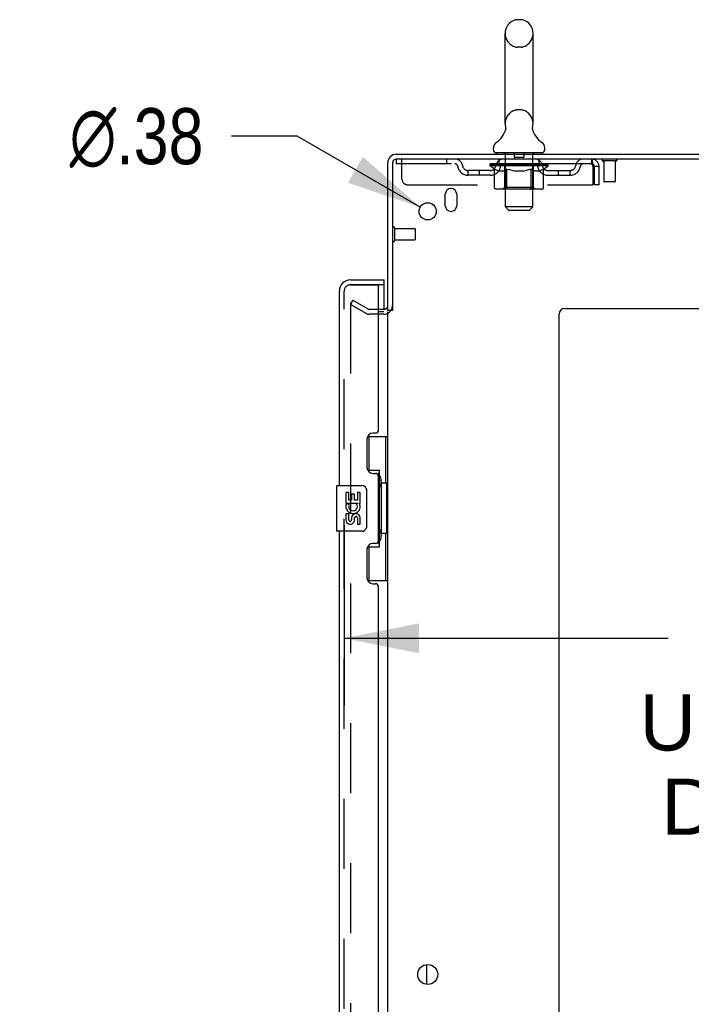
# Model space of a CAD drawing. Header units: inches. Extents: x 0 to 278, y 0 to 180.
# Tile 75 of 78: x 142 to 157, y 116 to 138. Entities that reach past the tile are written whole.
import ezdxf

# ---------------------------------------------------------------- set-up
doc = ezdxf.new("R2010")
doc.units = ezdxf.units.IN
doc.header["$LTSCALE"] = 15.310625
doc.header["$MEASUREMENT"] = 0
doc.linetypes.add('HIDDEN', pattern=[0.2, 0.1, -0.1])
doc.layers.get('0').update_dxf_attribs({"linetype": 'CONTINUOUS'})
for name, color, linetype in [('DEFAULT_2', 8, 'HIDDEN'), ('DIMENSIONS', 7, 'CONTINUOUS'), ('LEFTHAND_DOOR_ASSEMBLY', 7, 'CONTINUOUS'), ('RIGHTHAND_DOOR_ASSEMBLY', 7, 'CONTINUOUS')]:
    doc.layers.add(name, color=color, linetype=linetype)
doc.styles.get("Standard").update_dxf_attribs({"font": 'arial.ttf'})
doc.styles.add('TEXTSTYLE_1', font='gdt', dxfattribs={"width": 0.8})
doc.dimstyles.new('DIMSTYLE_1', dxfattribs={"dimtxt": 1.228125, "dimasz": 1.6375, "dimexe": 0.09, "dimexo": 0.07, "dimgap": 0.0375, "dimtad": 0, "dimtih": 1, "dimtoh": 1, "dimzin": 4, "dimdsep": 46, "dimtxsty": 'Standard', "dimblk": '_FILLED', "dimblk1": '_FILLED', "dimblk2": '_FILLED', "dimcen": 0.09, "dimadec": 3, "dimazin": 1, "dimtfac": 1, "dimtdec": 3, "dimtofl": 0, "dimtmove": 0, "dimatfit": 3, "dimldrblk": '_FILLED', "dimfxl": 0, "dimtolj": 1, "dimtzin": 4, "dimarcsym": 0})
doc.dimstyles.new('DIMSTYLE_2', dxfattribs={"dimtxt": 1.228125, "dimasz": 1.6375, "dimexe": 0.09, "dimexo": 0.07, "dimgap": 0.09, "dimtad": 0, "dimtih": 1, "dimtoh": 1, "dimzin": 4, "dimdsep": 46, "dimtxsty": 'Standard', "dimblk": '_FILLED', "dimblk1": '_FILLED', "dimblk2": '_FILLED', "dimcen": 0.09, "dimadec": 3, "dimazin": 1, "dimtfac": 1, "dimtdec": 3, "dimtofl": 0, "dimtmove": 0, "dimatfit": 1, "dimldrblk": '_FILLED', "dimfxl": 0, "dimtolj": 1, "dimtzin": 4, "dimarcsym": 0})

# ---------------------------------------------------------------- blocks, each defined once
blk = doc.blocks.new('_FILLED')
at = {"color": 0, "linetype": 'ByBlock'}
blk.add_solid([(0, 0), (-1, 0.2), (-1, -0.2)], dxfattribs=at)
blk = doc.blocks.new('*D8')
at = {"layer": 'DIMENSIONS', "color": 2, "linetype": 'Continuous'}
for p, q in [((149.232, 126.449), (149.232, 122.501)), ((165.857, 126.449), (165.857, 122.501)), ((149.232, 123.975), (156.319, 123.975)), ((165.857, 123.975), (161.839, 123.975))]:
    blk.add_line(p, q, dxfattribs=at)
at = {"layer": 'DIMENSIONS', "color": 2, "linetype": 'Continuous', "xscale": 1.6375, "yscale": 1.6375, "zscale": 1.6375, "rotation": 180}
blk.add_blockref('_FILLED', (149.232, 123.975), dxfattribs=at)
at = {"layer": 'DIMENSIONS', "color": 2, "linetype": 'Continuous', "xscale": 1.6375, "yscale": 1.6375, "zscale": 1.6375}
blk.add_blockref('_FILLED', (165.857, 123.975), dxfattribs=at)
at = {"layer": 'DIMENSIONS', "color": 2, "linetype": 'Continuous', "insert": (159.079, 124.589), "char_height": 1.2281, "width": 6.75697, "attachment_point": 2, "line_spacing_factor": 0.9}
blk.add_mtext('16.63\\PUSABLE\\PDEPTH', dxfattribs=at)
blk = doc.blocks.new('*D20')
at = {"layer": 'DIMENSIONS', "color": 2, "linetype": 'Continuous'}
for p, q in [((148.202, 134.963), (146.769, 134.963)), ((150.898, 133.41), (148.202, 134.963))]:
    blk.add_line(p, q, dxfattribs=at)
at = {"layer": 'DIMENSIONS', "color": 2, "linetype": 'Continuous', "xscale": 1.6375, "yscale": 1.6375, "zscale": 1.6375, "rotation": 330.0675744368}
blk.add_blockref('_FILLED', (150.898, 133.41), dxfattribs=at)
at = {"layer": 'DIMENSIONS', "color": 2, "linetype": 'Continuous', "insert": (146.155, 135.577), "char_height": 1.22812, "width": 4.0207, "attachment_point": 3, "line_spacing_factor": 0.9, "style": 'TEXTSTYLE_1'}
blk.add_mtext('{\\fgdt;n}\\fArial;.38', dxfattribs=at)

msp = doc.modelspace()

# ---------------------------------------------------------------- linework, layer by layer
at = {"color": 7, "linetype": 'Continuous'}
for p, q in [((153.104, 137.512), (153.017, 137.512)), ((152.755, 135.237), (152.755, 137.212)), ((153.367, 135.237), (153.367, 137.212)), ((153.355, 135.148), (153.356, 135.153)), ((153.355, 135.143), (153.355, 135.148)), ((153.355, 135.138), (153.355, 135.143)), ((153.355, 135.133), (153.355, 135.138)), ((153.355, 135.128), (153.355, 135.133)), ((153.355, 135.123), (153.355, 135.128)), ((153.356, 135.118), (153.355, 135.123)), ((153.356, 135.153), (153.357, 135.158)), ((153.356, 135.113), (153.356, 135.118)), ((153.357, 135.108), (153.356, 135.113)), ((153.358, 135.163), (153.359, 135.167)), ((152.761, 135.094), (152.759, 135.089)), ((153.359, 135.1), (153.358, 135.104)), ((152.498, 134.666), (152.498, 134.705)), ((153.623, 134.666), (153.623, 134.705)), ((152.561, 134.597), (152.561, 134.567)), ((153.561, 134.597), (152.561, 134.597)), ((153.561, 134.597), (153.561, 134.567)), ((150.29, 131.15), (150.186, 131.15)), ((151.04, 116.399), (151.04, 116.834))]:
    msp.add_line(p, q, dxfattribs=at)
at = {"color": 3, "linetype": 'Continuous'}
for p, q in [((150.375, 134.567), (168.134, 134.567)), ((168.186, 134.463), (150.38, 134.463)), ((150.186, 131.15), (150.186, 134.378)), ((150.29, 134.373), (150.29, 131.149)), ((151.446, 133.442), (151.446, 133.692)), ((151.696, 133.692), (151.696, 133.442)), ((150.101, 131.119), (149.982, 131.119)), ((150.186, 52.015), (150.186, 131.119)), ((153.936, 50.692), (153.936, 131.067)), ((154.061, 131.192), (165.936, 131.192))]:
    msp.add_line(p, q, dxfattribs=at)
at = {"color": 7, "linetype": 'Continuous'}
for points in [[(152.763, 135.167), (152.764, 135.163), (152.765, 135.158), (152.765, 135.153), (152.766, 135.148), (152.766, 135.143), (152.767, 135.138), (152.767, 135.133), (152.766, 135.128), (152.766, 135.123), (152.766, 135.118), (152.765, 135.113), (152.764, 135.108), (152.763, 135.104), (152.762, 135.099), (152.761, 135.094)], [(153.358, 135.104), (153.357, 135.108), (153.356, 135.113)], [(153.357, 135.158), (153.358, 135.163), (153.359, 135.167)]]:
    msp.add_lwpolyline(points, dxfattribs=at)
at = {"color": 3, "linetype": 'Continuous'}
for centre, radius in [((151.061, 133.317), 0.188), ((151.061, 116.617), 0.219)]:
    msp.add_circle(centre, radius, dxfattribs=at)
at = {"color": 7, "linetype": 'Continuous'}
for centre, radius, start, end in [((153.061, 137.212), 0.306, 105.6303, 180), ((153.017, 137.368), 0.144, 90, 105.6303), ((153.104, 137.368), 0.144, 74.3697, 90), ((153.061, 137.212), 0.306, 0, 74.3697), ((152.263, 135.253), 0.523, 304.6624, 347.2389), ((153.061, 135.237), 0.306, 180, 193.2053), ((153.859, 135.253), 0.523, 192.7611, 235.3376), ((153.061, 135.237), 0.306, 346.7947, 360), ((152.642, 134.705), 0.144, 124.6624, 180), ((153.479, 134.705), 0.144, 360, 55.3376), ((150.375, 134.378), 0.085, 94.4898, 175.5102), ((152.567, 134.666), 0.069, 180, 265), ((153.554, 134.666), 0.069, 275, 360)]:
    msp.add_arc(centre, radius, start, end, dxfattribs=at)
at = {"color": 3, "linetype": 'Continuous'}
for centre, radius, start, end in [((150.375, 134.378), 0.189, 90, 180), ((150.38, 134.373), 0.09, 90, 180), ((151.571, 133.692), 0.125, 0, 180), ((151.571, 133.442), 0.125, 180, 360), ((150.101, 131.256), 0.085, 270, 360), ((154.061, 131.067), 0.125, 90, 180)]:
    msp.add_arc(centre, radius, start, end, dxfattribs=at)
at = {"layer": 'DEFAULT_2', "color": 8, "linetype": 'HIDDEN'}
for p, q in [((153.104, 136.912), (153.017, 136.912)), ((153.104, 135.537), (153.017, 135.537)), ((150.373, 134.463), (150.373, 134.359)), ((150.373, 134.463), (150.38, 134.463)), ((150.498, 134.025), (150.498, 134.463)), ((151.473, 134.463), (151.473, 134.359)), ((152.623, 134.359), (152.623, 134.463)), ((152.741, 134.597), (152.741, 134.567)), ((152.761, 133.416), (152.761, 134.567)), ((152.956, 134.587), (152.956, 134.507)), ((153.156, 134.497), (152.966, 134.497)), ((153.166, 134.587), (153.166, 134.507)), ((153.361, 133.416), (153.361, 134.567)), ((153.381, 134.597), (153.381, 134.567)), ((153.498, 134.359), (153.498, 134.463)), ((154.644, 134.463), (154.644, 134.359)), ((154.646, 134.462), (154.644, 134.463)), ((154.644, 134.359), (150.373, 134.359)), ((152.427, 134.312), (152.427, 134.352)), ((152.427, 134.352), (152.734, 134.352)), ((152.524, 134.244), (152.427, 134.312)), ((153.694, 134.312), (152.427, 134.312)), ((152.429, 134.352), (152.429, 134.356)), ((152.549, 134.355), (152.429, 134.356)), ((152.437, 134.352), (152.437, 134.359)), ((152.446, 134.349), (152.446, 134.352)), ((152.446, 134.349), (153.676, 134.349)), ((152.455, 134.349), (152.455, 134.352)), ((152.456, 134.349), (152.456, 134.352)), ((152.466, 134.352), (152.466, 134.359)), ((152.482, 134.349), (152.482, 134.352)), ((152.484, 134.349), (152.484, 134.352)), ((152.512, 134.352), (152.512, 134.359)), ((152.524, 133.837), (152.524, 134.244)), ((152.524, 134.244), (152.539, 134.234)), ((152.527, 134.349), (152.527, 134.352)), ((152.529, 134.349), (152.529, 134.352)), ((152.549, 134.352), (152.549, 134.355)), ((152.576, 134.352), (152.576, 134.359)), ((152.577, 134.349), (152.577, 134.352)), ((152.578, 134.349), (152.578, 134.352)), ((152.581, 134.349), (152.581, 134.352)), ((152.588, 134.349), (152.588, 134.352)), ((152.588, 134.349), (152.588, 134.352)), ((152.591, 134.349), (152.591, 134.352)), ((152.595, 134.349), (152.595, 134.353)), ((152.599, 134.349), (152.599, 134.352)), ((152.613, 134.349), (152.613, 134.352)), ((152.631, 134.349), (152.631, 134.352)), ((152.632, 134.349), (152.632, 134.354)), ((152.652, 134.349), (152.652, 134.352)), ((152.654, 134.352), (152.654, 134.359)), ((152.663, 134.349), (152.663, 134.352)), ((152.667, 134.349), (152.667, 134.352)), ((152.677, 134.349), (152.677, 134.352)), ((152.688, 134.349), (152.688, 134.356)), ((152.704, 134.349), (152.704, 134.352)), ((152.707, 134.349), (152.707, 134.352)), ((152.734, 134.349), (152.734, 134.352)), ((152.801, 134.352), (152.739, 134.352)), ((152.744, 134.352), (152.744, 134.359)), ((152.748, 133.84), (152.748, 134.309)), ((152.751, 134.349), (152.751, 134.352)), ((152.756, 134.349), (152.756, 134.352)), ((152.762, 134.349), (152.762, 134.357)), ((152.766, 134.349), (152.766, 134.352)), ((152.777, 134.349), (152.777, 134.352)), ((152.792, 134.244), (152.777, 134.234)), ((152.792, 133.837), (152.792, 134.244)), ((152.792, 134.244), (152.821, 134.234)), ((152.801, 134.349), (152.801, 134.352)), ((152.876, 134.352), (152.817, 134.352)), ((152.837, 134.349), (152.837, 134.352)), ((152.844, 134.352), (152.844, 134.359)), ((152.848, 134.349), (152.848, 134.352)), ((152.85, 134.349), (152.85, 134.358)), ((152.853, 134.349), (152.853, 134.352)), ((152.86, 134.349), (152.86, 134.352)), ((152.876, 134.349), (152.876, 134.352)), ((152.956, 134.352), (152.902, 134.352)), ((152.915, 134.349), (152.915, 134.352)), ((152.946, 134.352), (153.061, 134.359)), ((152.951, 134.352), (152.951, 134.359)), ((152.951, 134.358), (152.951, 134.359)), ((152.951, 134.352), (152.951, 134.358)), ((152.951, 134.349), (152.951, 134.352)), ((152.955, 134.349), (152.955, 134.352)), ((152.956, 134.349), (152.956, 134.352)), ((152.957, 134.349), (152.957, 134.352)), ((153.04, 134.352), (152.992, 134.352)), ((152.997, 134.349), (152.997, 134.352)), ((153.04, 134.349), (153.04, 134.352)), ((153.058, 134.352), (153.058, 134.352)), ((153.058, 134.349), (153.058, 134.352)), ((153.058, 134.349), (153.058, 134.352)), ((153.061, 134.352), (153.061, 134.359)), ((153.061, 134.359), (153.175, 134.352)), ((153.063, 134.349), (153.063, 134.352)), ((153.063, 134.349), (153.063, 134.352)), ((153.063, 134.352), (153.063, 134.352)), ((153.082, 134.349), (153.082, 134.352)), ((153.082, 134.352), (153.13, 134.352)), ((153.124, 134.349), (153.124, 134.352)), ((153.165, 134.349), (153.165, 134.352)), ((153.165, 134.349), (153.165, 134.352)), ((153.165, 134.352), (153.22, 134.352)), ((153.166, 134.349), (153.166, 134.352)), ((153.17, 134.358), (153.171, 134.359)), ((153.17, 134.352), (153.17, 134.358)), ((153.17, 134.349), (153.17, 134.352)), ((153.171, 134.352), (153.171, 134.359)), ((153.207, 134.349), (153.207, 134.352)), ((153.246, 134.349), (153.246, 134.352)), ((153.246, 134.352), (153.305, 134.352)), ((153.261, 134.349), (153.261, 134.352)), ((153.269, 134.349), (153.269, 134.352)), ((153.271, 134.349), (153.271, 134.358)), ((153.274, 134.349), (153.274, 134.352)), ((153.277, 134.352), (153.277, 134.359)), ((153.285, 134.349), (153.285, 134.352)), ((153.327, 134.243), (153.298, 134.233)), ((153.321, 134.349), (153.321, 134.352)), ((153.321, 134.352), (153.383, 134.352)), ((153.327, 133.837), (153.327, 134.243)), ((153.327, 134.243), (153.341, 134.233)), ((153.345, 134.349), (153.345, 134.352)), ((153.356, 134.349), (153.356, 134.352)), ((153.36, 134.349), (153.36, 134.357)), ((153.366, 134.349), (153.366, 134.352)), ((153.371, 134.349), (153.371, 134.352)), ((153.373, 133.84), (153.373, 134.309)), ((153.377, 134.352), (153.377, 134.359)), ((153.388, 134.349), (153.388, 134.352)), ((153.388, 134.352), (153.589, 134.352)), ((153.415, 134.349), (153.415, 134.352)), ((153.418, 134.349), (153.418, 134.352)), ((153.433, 134.349), (153.433, 134.356)), ((153.445, 134.349), (153.445, 134.352)), ((153.454, 134.349), (153.454, 134.352)), ((153.458, 134.349), (153.458, 134.352)), ((153.468, 134.352), (153.468, 134.359)), ((153.469, 134.349), (153.469, 134.352)), ((153.49, 134.349), (153.49, 134.354)), ((153.49, 134.349), (153.49, 134.352)), ((153.508, 134.349), (153.508, 134.352)), ((153.522, 134.349), (153.522, 134.352)), ((153.527, 134.349), (153.527, 134.353)), ((153.53, 134.349), (153.53, 134.352)), ((153.533, 134.349), (153.533, 134.352)), ((153.534, 134.349), (153.534, 134.352)), ((153.541, 134.349), (153.541, 134.352)), ((153.544, 134.349), (153.544, 134.352)), ((153.544, 134.349), (153.544, 134.352)), ((153.546, 134.352), (153.546, 134.359)), ((153.592, 134.349), (153.592, 134.352)), ((153.595, 134.349), (153.595, 134.352)), ((153.595, 134.242), (153.694, 134.312)), ((153.609, 134.352), (153.609, 134.359)), ((153.638, 134.349), (153.638, 134.352)), ((153.64, 134.349), (153.64, 134.352)), ((153.656, 134.352), (153.656, 134.359)), ((153.666, 134.349), (153.666, 134.352)), ((153.667, 134.349), (153.667, 134.352)), ((153.676, 134.349), (153.676, 134.352)), ((153.684, 134.352), (153.684, 134.359)), ((153.694, 134.312), (153.694, 134.359)), ((154.677, 134.296), (154.677, 133.9)), ((154.707, 133.9), (154.707, 134.296)), ((154.811, 134.296), (154.707, 134.296)), ((154.811, 133.9), (154.811, 134.296)), ((155.182, 134.42), (154.898, 134.42)), ((154.916, 134.42), (154.916, 133.973)), ((155.164, 134.42), (155.164, 133.973)), ((151.946, 134.108), (151.946, 134.212)), ((152.429, 134.212), (151.946, 134.212)), ((152.429, 134.108), (151.946, 134.108)), ((152.196, 134.108), (152.196, 134.212)), ((152.554, 134.225), (152.539, 134.234)), ((152.569, 134.217), (152.554, 134.225)), ((152.583, 134.21), (152.568, 134.217)), ((152.597, 134.205), (152.583, 134.211)), ((152.611, 134.2), (152.597, 134.205)), ((152.705, 134.2), (152.611, 134.2)), ((152.705, 134.2), (152.72, 134.205)), ((152.734, 134.21), (152.719, 134.205)), ((152.748, 134.217), (152.734, 134.21)), ((152.763, 134.225), (152.748, 134.217)), ((152.777, 134.234), (152.762, 134.225)), ((152.85, 134.225), (152.821, 134.234)), ((152.878, 134.217), (152.849, 134.225)), ((152.906, 134.211), (152.878, 134.217)), ((152.934, 134.205), (152.906, 134.211)), ((152.962, 134.2), (152.934, 134.205)), ((153.16, 134.2), (152.962, 134.2)), ((153.16, 134.2), (153.187, 134.205)), ((153.215, 134.21), (153.187, 134.205)), ((153.243, 134.217), (153.214, 134.21)), ((153.27, 134.225), (153.242, 134.217)), ((153.299, 134.233), (153.27, 134.224)), ((153.355, 134.225), (153.341, 134.233)), ((153.369, 134.217), (153.355, 134.225)), ((153.382, 134.211), (153.369, 134.217)), ((153.396, 134.205), (153.382, 134.211)), ((153.409, 134.2), (153.396, 134.205)), ((153.513, 134.2), (153.409, 134.2)), ((153.513, 134.2), (153.527, 134.205)), ((153.54, 134.211), (153.526, 134.205)), ((153.553, 134.217), (153.54, 134.21)), ((153.567, 134.225), (153.553, 134.217)), ((153.581, 134.233), (153.567, 134.224)), ((153.595, 134.242), (153.581, 134.233)), ((153.595, 133.837), (153.595, 134.242)), ((153.692, 134.212), (154.175, 134.212)), ((153.692, 134.108), (154.175, 134.108)), ((153.925, 134.108), (153.925, 134.212)), ((154.175, 134.108), (154.175, 134.212)), ((150.623, 133.9), (154.677, 133.9)), ((152.748, 133.84), (152.708, 133.8)), ((153.373, 133.84), (152.748, 133.84)), ((153.373, 133.84), (153.413, 133.8)), ((154.811, 133.9), (154.707, 133.9)), ((155.154, 133.963), (154.926, 133.963)), ((153.552, 133.8), (152.567, 133.8)), ((153.306, 133.8), (153.308, 133.801)), ((153.313, 133.803), (153.316, 133.805)), ((153.316, 133.805), (153.318, 133.807)), ((152.83, 133.347), (152.761, 133.416)), ((153.361, 133.416), (152.761, 133.416)), ((153.292, 133.347), (153.361, 133.416)), ((152.83, 133.347), (153.292, 133.347)), ((150.333, 132.959), (150.333, 132.675)), ((150.333, 132.941), (150.78, 132.941)), ((150.79, 132.931), (150.79, 132.703)), ((150.333, 132.693), (150.78, 132.693)), ((149.425, 131.371), (149.373, 131.281)), ((149.373, 131.301), (149.373, 51.832)), ((149.713, 131.085), (149.373, 131.281)), ((149.425, 131.371), (149.765, 131.175)), ((150.101, 131.171), (149.781, 131.171)), ((150.101, 131.067), (149.781, 131.067))]:
    msp.add_line(p, q, dxfattribs=at)
for points in [[(154.646, 134.462), (154.648, 134.458), (154.651, 134.453), (154.653, 134.446), (154.655, 134.437), (154.658, 134.426), (154.66, 134.414), (154.663, 134.4), (154.665, 134.384), (154.667, 134.368), (154.67, 134.351), (154.672, 134.333), (154.674, 134.314), (154.677, 134.296)], [(154.651, 134.355), (154.648, 134.357), (154.646, 134.358), (154.644, 134.359)], [(154.651, 134.355), (154.653, 134.352), (154.655, 134.349), (154.658, 134.345), (154.66, 134.34), (154.663, 134.335), (154.665, 134.329), (154.667, 134.323), (154.67, 134.316), (154.672, 134.31), (154.674, 134.303), (154.677, 134.296)], [(152.567, 133.8), (152.562, 133.801), (152.557, 133.801), (152.552, 133.803), (152.547, 133.805), (152.542, 133.807), (152.538, 133.81), (152.534, 133.814), (152.531, 133.818), (152.528, 133.822), (152.526, 133.827), (152.525, 133.832), (152.524, 133.837)], [(152.813, 133.8), (152.811, 133.801), (152.808, 133.801), (152.806, 133.803), (152.803, 133.805), (152.801, 133.807), (152.799, 133.81), (152.797, 133.814), (152.795, 133.818), (152.794, 133.822), (152.793, 133.827), (152.792, 133.832), (152.792, 133.837)], [(153.318, 133.807), (153.32, 133.81), (153.322, 133.814), (153.324, 133.818), (153.325, 133.822)], [(153.32, 133.81), (153.322, 133.814), (153.324, 133.818)], [(153.325, 133.822), (153.326, 133.827), (153.327, 133.832), (153.327, 133.837)], [(153.326, 133.827), (153.327, 133.832), (153.327, 133.837)], [(153.552, 133.8), (153.557, 133.801), (153.562, 133.801), (153.567, 133.803), (153.572, 133.805), (153.577, 133.807), (153.581, 133.81), (153.585, 133.814), (153.588, 133.818), (153.591, 133.822), (153.593, 133.827), (153.594, 133.832), (153.595, 133.837)], [(153.308, 133.801), (153.311, 133.801), (153.313, 133.803)], [(149.391, 131.321), (149.389, 131.321), (149.387, 131.321), (149.385, 131.32), (149.383, 131.319), (149.381, 131.318), (149.38, 131.317), (149.378, 131.315), (149.377, 131.314), (149.376, 131.312), (149.375, 131.31), (149.374, 131.308), (149.374, 131.305), (149.373, 131.303), (149.373, 131.301)], [(149.398, 131.319), (149.396, 131.32), (149.395, 131.32), (149.393, 131.321), (149.391, 131.321), (149.391, 131.321)]]:
    msp.add_lwpolyline(points, dxfattribs=at)
for centre, radius, start, end in [((153.061, 137.212), 0.306, 180, 254.3697), ((153.061, 137.212), 0.306, 285.6303, 360), ((153.017, 137.056), 0.144, 254.3697, 270), ((153.104, 137.056), 0.144, 270, 285.6303), ((153.017, 135.393), 0.144, 90, 105.6303), ((153.104, 135.393), 0.144, 74.3697, 90), ((153.061, 135.237), 0.306, 105.6303, 180), ((153.061, 135.237), 0.306, 0, 74.3697), ((151.657, 134.296), 0.167, 8.0716, 90), ((152.718, 134.296), 0.167, 90, 171.9284), ((152.567, 134.666), 0.069, 265, 270), ((152.731, 134.567), 0.03, 0, 90), ((152.946, 134.587), 0.01, 0, 90), ((152.966, 134.507), 0.01, 180, 270), ((153.156, 134.507), 0.01, 270, 360), ((153.176, 134.587), 0.01, 90, 180), ((153.391, 134.567), 0.03, 90, 180), ((153.403, 134.296), 0.167, 8.0716, 90), ((153.554, 134.666), 0.069, 270, 275), ((154.464, 134.296), 0.167, 90, 171.9284), ((154.644, 134.296), 0.167, 0, 90), ((154.898, 134.441), 0.0215, 90, 270), ((155.182, 134.441), 0.0215, 270, 90), ((151.657, 134.296), 0.0625, 7.9863, 90), ((151.946, 134.337), 0.229, 187.9863, 270), ((151.946, 134.337), 0.125, 188.0716, 270), ((152.429, 134.337), 0.125, 270, 351.9284), ((152.429, 134.337), 0.229, 270, 352.0137), ((152.718, 134.296), 0.0625, 90, 172.0137), ((152.708, 134.309), 0.0398, 0, 90), ((153.413, 134.309), 0.0398, 90, 180), ((153.404, 134.296), 0.0625, 7.9863, 90), ((153.692, 134.337), 0.229, 187.9863, 270), ((153.692, 134.337), 0.125, 188.0716, 270), ((154.175, 134.337), 0.125, 270, 351.9284), ((154.175, 134.337), 0.229, 270, 352.0137), ((154.464, 134.296), 0.0625, 90, 172.0137), ((154.644, 134.296), 0.063, 0, 90), ((150.623, 134.025), 0.125, 180, 270), ((154.926, 133.973), 0.01, 180, 270), ((155.154, 133.973), 0.01, 270, 360), ((150.311, 132.959), 0.0215, 0, 180), ((150.78, 132.931), 0.01, 0, 90), ((150.311, 132.675), 0.0215, 180, 360), ((150.78, 132.703), 0.01, 270, 360), ((150.101, 131.256), 0.189, 270, 360), ((149.781, 131.204), 0.137, 240, 270), ((149.781, 131.204), 0.033, 240, 270)]:
    msp.add_arc(centre, radius, start, end, dxfattribs=at)
for centre, major_axis, ratio, start_param, end_param in [((153.061, 134.359), (0.633, 0.007), 0.05963, 9.249616, 9.431313), ((153.061, 134.359), (0.633, 0), 0.060556, -3.083241, -2.96706), ((153.061, 134.359), (0.633, 0.013), 0.05688, 2.791345, 2.965878), ((152.452, 134.347), (0.198, -0.002), 0.05963, 0.605815, 1.645666), ((152.383, 134.347), (0.198, 0.002), 0.05963, 0.25549, 1.295341), ((153.061, 134.359), (0.633, -0.007), 0.05963, -2.96643, -2.791898), ((152.383, 134.34), (0.198, 0.004), 0.05688, 1.20151, 1.294789), ((152.452, 134.34), (0.198, 0), 0.060556, 1.551758, 1.645036), ((152.408, 134.34), (0.198, 0.002), 0.05963, 1.170259, 1.376596), ((152.453, 134.342), (0.164, 0.002), 0.05963, 1.065228, 1.614276), ((152.433, 134.342), (0.164, 0.003), 0.05688, 0.890143, 1.43919), ((152.491, 134.342), (0.164, 0), 0.060556, 1.240391, 1.789438), ((153.061, 134.359), (0.633, 0.019), 0.052395, 2.616403, 2.790936), ((152.514, 134.347), (0.198, -0.004), 0.05688, 0.7809, 1.820751), ((152.38, 134.347), (0.198, 0.004), 0.05688, 0.080405, 1.120256), ((153.061, 134.359), (0.633, -0.013), 0.05688, -2.791345, -2.616812), ((152.38, 134.34), (0.198, 0.006), 0.052395, 1.026568, 1.119847), ((152.514, 134.34), (0.198, -0.002), 0.05963, 1.72692, 1.820198), ((152.433, 134.342), (0.164, 0.005), 0.052395, 0.715201, 1.264248), ((152.547, 134.342), (0.164, -0.002), 0.05963, 1.415553, 1.9646), ((153.061, 134.359), (0.633, 0.025), 0.046319, 2.441654, 2.616187), ((152.594, 134.347), (0.198, -0.006), 0.052395, 0.955842, 1.995693), ((152.397, 134.347), (0.198, 0.006), 0.052395, -0.094537, 0.945314), ((153.061, 134.359), (0.633, -0.019), 0.052395, -2.616403, -2.44187), ((152.397, 134.34), (0.198, 0.008), 0.046319, 0.851819, 0.945098), ((152.594, 134.34), (0.198, -0.004), 0.05688, 1.902006, 1.995284), ((152.451, 134.342), (0.164, 0.006), 0.046319, 0.540452, 1.089499), ((152.618, 134.342), (0.164, -0.003), 0.05688, 1.590638, 2.139686), ((152.408, 134.347), (0.198, 0), 0.060556, 0.430652, 0.777569), ((153.061, 134.359), (0.633, 0.029), 0.038841, 2.267123, 2.441656), ((152.687, 134.347), (0.198, -0.008), 0.046319, 1.130591, 2.170442), ((153.061, 134.359), (0.633, -0.025), 0.046319, -2.441654, -2.267121), ((152.434, 134.347), (0.198, 0.008), 0.046319, -0.269286, 0.770565), ((152.434, 134.34), (0.198, 0.009), 0.038841, 0.677289, 0.770567), ((152.687, 134.34), (0.198, -0.006), 0.052395, 2.076947, 2.170226), ((152.488, 134.342), (0.164, 0.008), 0.038841, 0.365921, 0.914969), ((152.702, 134.342), (0.164, -0.005), 0.052395, 1.76558, 2.314627), ((153.061, 134.359), (0.633, 0.033), 0.030195, 2.09281, 2.267343), ((152.792, 134.347), (0.198, -0.009), 0.038841, 1.305122, 2.344973), ((153.061, 134.359), (0.633, -0.029), 0.038841, -2.267123, -2.092591), ((152.49, 134.347), (0.198, 0.009), 0.038841, -0.443817, 0.596034), ((152.49, 134.34), (0.198, 0.01), 0.030195, 0.502975, 0.596254), ((152.792, 134.34), (0.198, -0.008), 0.046319, 2.251696, 2.344975), ((152.542, 134.342), (0.164, 0.009), 0.030195, 0.191608, 0.740655), ((152.798, 134.342), (0.164, -0.006), 0.046319, 1.940329, 2.489376), ((152.563, 134.347), (0.198, 0.01), 0.030195, -0.61813, 0.421721), ((153.061, 134.359), (0.633, 0.036), 0.020645, 1.918687, 2.09322), ((152.905, 134.347), (0.198, -0.01), 0.030195, 1.479435, 2.519286), ((153.061, 134.359), (0.633, -0.033), 0.030195, -2.09281, -1.918277), ((152.563, 134.34), (0.198, 0.011), 0.020645, 0.328852, 0.422131), ((152.905, 134.34), (0.198, -0.009), 0.038841, 2.426227, 2.519505), ((152.612, 134.342), (0.164, 0.009), 0.020645, 0.017485, 0.566532), ((152.901, 134.342), (0.164, -0.008), 0.038841, 2.11486, 2.663907), ((152.652, 134.347), (0.198, 0.011), 0.020645, -0.792253, 0.247598), ((153.061, 134.359), (0.633, 0.038), 0.010478, 1.744704, 1.919237), ((153.023, 134.347), (0.198, -0.011), 0.020645, 1.653558, 2.693409), ((153.061, 134.359), (0.633, -0.036), 0.020645, -1.918687, -1.744154), ((152.652, 134.34), (0.198, 0.012), 0.010478, 0.154869, 0.248148), ((153.023, 134.34), (0.198, -0.01), 0.030195, 2.60054, 2.693819), ((152.696, 134.342), (0.164, 0.01), 0.010478, 6.126688, 6.675735), ((153.01, 134.342), (0.164, -0.009), 0.030195, 2.289173, 2.83822), ((152.753, 134.347), (0.198, 0.012), 0.010478, -0.966236, -0.000846), ((153.141, 134.347), (0.198, -0.012), 0.010478, 1.827541, 2.867392), ((153.061, 134.359), (0.633, -0.038), 0.010478, -1.744704, -1.570171), ((153.141, 134.34), (0.198, -0.011), 0.020645, 2.774664, 2.867942), ((153.119, 134.342), (0.164, -0.009), 0.020645, 2.463296, 3.012344), ((152.98, 134.347), (0.198, 0.012), 0.010478, 0.274201, 1.314052), ((152.894, 134.342), (0.164, 0.01), 0.010478, -0.000483, 0.504314), ((152.864, 134.34), (0.198, 0.012), 0.010478, 0.099668, 0.192946), ((153.061, 134.359), (0.633, 0.038), 0.010478, -1.571421, -1.396888), ((153.258, 134.34), (0.198, -0.012), 0.010478, 2.948646, 3.041925), ((153.228, 134.342), (0.164, -0.01), 0.010478, 2.637279, 3.142076), ((153.099, 134.347), (0.198, 0.011), 0.020645, 0.448184, 1.488034), ((153.002, 134.342), (0.164, 0.009), 0.020645, 0.129249, 0.678296), ((152.98, 134.34), (0.198, 0.011), 0.020645, 0.273651, 0.366929), ((153.368, 134.347), (0.198, -0.012), 0.010478, -3.140747, -2.175357), ((153.061, 134.359), (0.633, 0.036), 0.020645, -1.397439, -1.222906), ((153.061, 134.359), (0.633, -0.038), 0.010478, 1.222355, 1.396888), ((153.217, 134.347), (0.198, 0.01), 0.030195, 0.622307, 1.662158), ((153.112, 134.342), (0.164, 0.009), 0.030195, 0.303372, 0.852419), ((153.425, 134.342), (0.164, -0.01), 0.010478, 2.749043, 3.29809), ((153.469, 134.347), (0.198, -0.011), 0.020645, 2.893995, 3.933846), ((153.099, 134.34), (0.198, 0.01), 0.030195, 0.447774, 0.541052), ((153.469, 134.34), (0.198, -0.012), 0.010478, 2.893445, 2.986723), ((153.061, 134.359), (0.633, 0.033), 0.030195, -1.223315, -1.048783), ((153.061, 134.359), (0.633, -0.036), 0.020645, 1.048373, 1.222906), ((153.329, 134.347), (0.198, 0.009), 0.038841, 0.79662, 1.836471), ((153.22, 134.342), (0.164, 0.008), 0.038841, 0.477686, 1.026733), ((153.509, 134.342), (0.164, -0.009), 0.020645, 2.57506, 3.124108), ((153.558, 134.347), (0.198, -0.01), 0.030195, 2.719872, 3.759723), ((153.434, 134.347), (0.198, 0.008), 0.046319, 0.971151, 2.011002), ((153.217, 134.34), (0.198, 0.009), 0.038841, 0.622087, 0.715366), ((153.558, 134.34), (0.198, -0.011), 0.020645, 2.719462, 2.812741), ((153.061, 134.359), (0.633, 0.029), 0.038841, -1.049002, -0.874469), ((153.061, 134.359), (0.633, -0.033), 0.030195, 0.87425, 1.048783), ((153.324, 134.342), (0.164, 0.006), 0.046319, 0.652216, 1.201263), ((153.528, 134.347), (0.198, 0.006), 0.052395, 1.1459, 2.185751), ((153.579, 134.342), (0.164, -0.009), 0.030195, 2.400937, 2.949985), ((153.632, 134.347), (0.198, -0.009), 0.038841, 2.545558, 3.585409), ((153.419, 134.342), (0.164, 0.005), 0.052395, 0.826965, 1.376012), ((153.329, 134.34), (0.198, 0.008), 0.046319, 0.796618, 0.889896), ((153.632, 134.34), (0.198, -0.01), 0.030195, 2.545339, 2.638617), ((153.607, 134.347), (0.198, 0.004), 0.05688, 1.320842, 2.360692), ((153.061, 134.359), (0.633, 0.025), 0.046319, -0.874471, -0.699939), ((153.061, 134.359), (0.633, -0.029), 0.038841, 0.699936, 0.874469), ((153.688, 134.347), (0.198, -0.008), 0.046319, 2.371028, 3.410879), ((153.634, 134.342), (0.164, -0.008), 0.038841, 2.226624, 2.775671), ((153.67, 134.347), (0.198, 0.002), 0.05963, 1.495927, 2.535778), ((153.504, 134.342), (0.164, 0.003), 0.05688, 1.001907, 1.550954), ((153.725, 134.347), (0.198, -0.006), 0.052395, 2.196279, 3.23613), ((153.434, 134.34), (0.198, 0.006), 0.052395, 0.971367, 1.064645), ((153.67, 134.342), (0.164, -0.006), 0.046319, 2.052093, 2.601141), ((153.714, 134.347), (0.198, 0), 0.060556, 1.671089, 2.71094), ((153.688, 134.34), (0.198, -0.009), 0.038841, 2.371026, 2.464304), ((153.742, 134.347), (0.198, -0.004), 0.05688, 2.021337, 3.061188), ((153.061, 134.359), (0.633, 0.019), 0.052395, -0.699723, -0.52519), ((153.061, 134.359), (0.633, -0.025), 0.046319, 0.525406, 0.699939), ((153.738, 134.347), (0.198, -0.002), 0.05963, 1.846251, 2.886102), ((153.575, 134.342), (0.164, 0.002), 0.05963, 1.176993, 1.72604), ((153.689, 134.342), (0.164, -0.005), 0.052395, 1.877344, 2.426392), ((153.63, 134.342), (0.164, 0), 0.060556, 1.352155, 1.901202), ((153.688, 134.342), (0.164, -0.003), 0.05688, 1.702402, 2.25145), ((153.668, 134.342), (0.164, -0.002), 0.05963, 1.527317, 2.076364), ((153.528, 134.34), (0.198, 0.004), 0.05688, 1.146309, 1.239587), ((153.725, 134.34), (0.198, -0.008), 0.046319, 2.196495, 2.289773), ((153.061, 134.359), (0.633, 0.013), 0.05688, -0.524781, -0.350248), ((153.061, 134.359), (0.633, -0.019), 0.052395, 0.350657, 0.52519), ((153.607, 134.34), (0.198, 0.002), 0.05963, 1.321394, 1.414673), ((153.742, 134.34), (0.198, -0.006), 0.052395, 2.021746, 2.115024), ((153.061, 134.359), (0.633, 0.007), 0.05963, -0.349695, -0.175162), ((153.061, 134.359), (0.633, -0.013), 0.05688, 0.175715, 0.350248), ((153.67, 134.34), (0.198, 0), 0.060556, 1.496556, 1.589835), ((153.738, 134.34), (0.198, -0.004), 0.05688, 1.846804, 1.940083), ((153.714, 134.34), (0.198, -0.002), 0.05963, 1.671719, 1.764997), ((153.061, 134.359), (0.633, 0), 0.060556, -0.174533, 0), ((153.061, 134.359), (0.633, -0.007), 0.05963, 0.000629, 0.175162)]:
    msp.add_ellipse(centre, major_axis=major_axis, ratio=ratio, start_param=start_param, end_param=end_param, dxfattribs=at)
at = {"layer": 'LEFTHAND_DOOR_ASSEMBLY', "color": 8, "linetype": 'HIDDEN'}
for p, q in [((150.087, 131.713), (149.374, 131.713)), ((149.232, 51.563), (149.232, 131.57))]:
    msp.add_line(p, q, dxfattribs=at)
msp.add_arc((149.374, 131.57), 0.142, 90, 180, dxfattribs=at)
at = {"layer": 'RIGHTHAND_DOOR_ASSEMBLY', "color": 3, "linetype": 'Continuous'}
for p, q in [((149.374, 131.817), (150.107, 131.817)), ((149.374, 131.713), (149.962, 131.713)), ((149.982, 128.524), (149.982, 131.693)), ((149.128, 127.317), (149.128, 131.57)), ((149.922, 128.464), (149.862, 128.464)), ((149.732, 128.334), (149.732, 127.714)), ((149.862, 127.584), (149.922, 127.584)), ((149.982, 126.109), (149.982, 127.524)), ((149.128, 103.817), (149.128, 126.317)), ((149.732, 125.919), (149.732, 125.299)), ((149.922, 126.049), (149.862, 126.049)), ((149.862, 125.169), (149.922, 125.169)), ((149.982, 105.024), (149.982, 125.109))]:
    msp.add_line(p, q, dxfattribs=at)
at = {"layer": 'RIGHTHAND_DOOR_ASSEMBLY', "color": 7, "linetype": 'Continuous'}
for p, q in [((150.107, 131.713), (149.967, 131.713)), ((150.107, 131.713), (150.107, 131.817)), ((150.107, 131.171), (150.107, 131.693)), ((149.745, 128.392), (150.186, 128.392)), ((149.782, 127.612), (149.782, 128.392)), ((150.147, 127.367), (150.147, 128.392)), ((149.782, 127.657), (150.009, 127.657)), ((150.009, 125.977), (150.009, 127.657)), ((150.046, 127.417), (150.046, 127.397)), ((150.046, 127.367), (150.046, 126.267)), ((150.168, 127.367), (150.046, 127.367)), ((150.168, 126.267), (150.168, 127.367)), ((149.068, 127.302), (149.068, 126.332)), ((149.083, 127.317), (149.623, 127.317)), ((149.271, 127.162), (149.271, 126.932)), ((149.334, 127.162), (149.271, 127.162)), ((149.334, 126.995), (149.334, 127.162)), ((149.522, 127.162), (149.522, 126.995)), ((149.585, 127.162), (149.522, 127.162)), ((149.585, 126.932), (149.585, 127.162)), ((149.723, 127.217), (149.723, 126.417)), ((149.271, 126.932), (149.532, 126.932)), ((149.341, 126.896), (149.284, 126.921)), ((149.396, 126.995), (149.334, 126.995)), ((149.396, 127.131), (149.396, 126.995)), ((149.457, 127.131), (149.396, 127.131)), ((149.457, 126.995), (149.457, 127.131)), ((149.522, 126.995), (149.457, 126.995)), ((149.532, 126.932), (149.505, 126.913)), ((149.567, 126.932), (149.585, 126.932)), ((149.271, 126.701), (149.271, 126.565)), ((149.334, 126.701), (149.271, 126.701)), ((149.334, 126.565), (149.334, 126.701)), ((149.396, 126.607), (149.396, 126.565)), ((149.457, 126.545), (149.457, 126.614)), ((149.522, 126.607), (149.522, 126.471)), ((149.585, 126.471), (149.585, 126.607)), ((149.623, 126.317), (149.083, 126.317)), ((149.522, 126.471), (149.585, 126.471)), ((150.168, 126.267), (150.046, 126.267)), ((150.046, 126.236), (150.046, 126.216)), ((150.147, 125.242), (150.147, 126.267)), ((149.782, 125.242), (149.782, 126.021)), ((149.782, 125.977), (150.009, 125.977)), ((149.745, 125.242), (150.186, 125.242))]:
    msp.add_line(p, q, dxfattribs=at)
at = {"layer": 'RIGHTHAND_DOOR_ASSEMBLY', "color": 8, "linetype": 'HIDDEN'}
msp.add_line((149.232, 51.563), (149.232, 131.57), dxfattribs=at)
at = {"layer": 'RIGHTHAND_DOOR_ASSEMBLY', "color": 7, "linetype": 'Continuous'}
for points in [[(149.973, 127.556), (149.975, 127.559), (149.98, 127.567), (149.985, 127.575), (149.989, 127.583), (149.993, 127.59), (149.997, 127.596), (150, 127.602), (150.002, 127.608), (150.004, 127.613), (150.006, 127.617), (150.007, 127.622), (150.008, 127.626), (150.009, 127.629), (150.009, 127.633)], [(149.716, 127.253), (149.718, 127.247), (149.72, 127.241), (149.721, 127.235), (149.722, 127.229), (149.722, 127.223), (149.723, 127.217)], [(149.723, 126.417), (149.722, 126.41), (149.722, 126.404), (149.721, 126.398), (149.72, 126.392), (149.718, 126.386), (149.716, 126.38)], [(150.009, 126), (150.009, 126.004), (150.008, 126.007), (150.007, 126.011), (150.006, 126.016), (150.004, 126.02), (150.002, 126.026), (150, 126.031), (149.997, 126.037), (149.993, 126.043), (149.989, 126.05), (149.985, 126.058), (149.98, 126.066), (149.975, 126.074), (149.973, 126.078)]]:
    msp.add_lwpolyline(points, dxfattribs=at)
at = {"layer": 'RIGHTHAND_DOOR_ASSEMBLY', "color": 3, "linetype": 'Continuous'}
for centre, radius, start, end in [((149.374, 131.57), 0.246, 90, 180), ((149.962, 131.693), 0.02, 0, 90), ((149.862, 128.334), 0.13, 90, 180), ((149.922, 128.524), 0.06, 270, 360), ((149.862, 127.714), 0.13, 180, 270), ((149.922, 127.524), 0.06, 0, 90), ((149.922, 126.109), 0.06, 270, 360), ((149.862, 125.919), 0.13, 90, 180), ((149.862, 125.299), 0.13, 180, 270), ((149.922, 125.109), 0.06, 0, 90)]:
    msp.add_arc(centre, radius, start, end, dxfattribs=at)
at = {"layer": 'RIGHTHAND_DOOR_ASSEMBLY', "color": 8, "linetype": 'HIDDEN'}
msp.add_arc((149.374, 131.57), 0.142, 90, 180, dxfattribs=at)
at = {"layer": 'RIGHTHAND_DOOR_ASSEMBLY', "color": 7, "linetype": 'Continuous'}
for centre, radius, start, end in [((149.292, 131.427), 0.26, 87.3882, 90), ((150.087, 131.693), 0.02, 0, 77.1429), ((149.083, 127.302), 0.015, 90, 180), ((149.623, 127.217), 0.1, 21.205, 90), ((149.428, 126.859), 0.157, 156.5966, 341.8791), ((149.428, 126.859), 0.157, 25.737, 27.8532), ((149.431, 126.859), 0.154, 341.4199, 26.1963), ((149.428, 126.859), 0.0943, 156.5966, 35.1122), ((149.491, 126.607), 0.0943, 0, 180), ((149.365, 126.565), 0.0943, 180, 248.6704), ((149.365, 126.565), 0.0943, 248.6999, 347.4338), ((149.365, 126.565), 0.0314, 180, 0.0485), ((149.491, 126.602), 0.0362, 83.4285, 161.7628), ((149.491, 126.607), 0.0314, 0, 81.2295), ((149.083, 126.332), 0.015, 180, 270), ((149.623, 126.417), 0.1, 270, 338.7946)]:
    msp.add_arc(centre, radius, start, end, dxfattribs=at)
for centre, start_param, end_param in [((149.942, 127.407), -1.51401, -0.699287), ((149.942, 127.407), -2.442306, -1.627583), ((149.942, 126.226), -1.51401, -0.699287), ((149.942, 126.226), -2.442306, -1.627583)]:
    msp.add_ellipse(centre, major_axis=(0, 0.18), ratio=0.579493, start_param=start_param, end_param=end_param, dxfattribs=at)

# ---------------------------------------------------------------- dimensions: what is measured, and where the dimension line sits
at = {"layer": 'DIMENSIONS', "color": 2, "linetype": 'Continuous'}
dim = msp.add_diameter_dim_2p(p1=(150.898, 133.41), p2=(151.223, 133.223), text='%%c<>', dimstyle='DIMSTYLE_2', override={"dimpost": '<>'}, dxfattribs=at)
dim.commit()
dim.dimension.update_dxf_attribs({"geometry": '*D20', "text_midpoint": (144.145, 134.963), "dimtype": 163})
dim = msp.add_linear_dim(base=(165.856706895, 123.974796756), p1=(149.231706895, 126.518805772), p2=(165.856706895, 126.518805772), text='<>\\PUSABLE\\PDEPTH', dimstyle='DIMSTYLE_1', dxfattribs=at)
dim.commit()
dim.dimension.update_dxf_attribs({"geometry": '*D8', "text_midpoint": (159.079347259, 122.132609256), "dimtype": 160})

doc.saveas('drawing.dxf')
